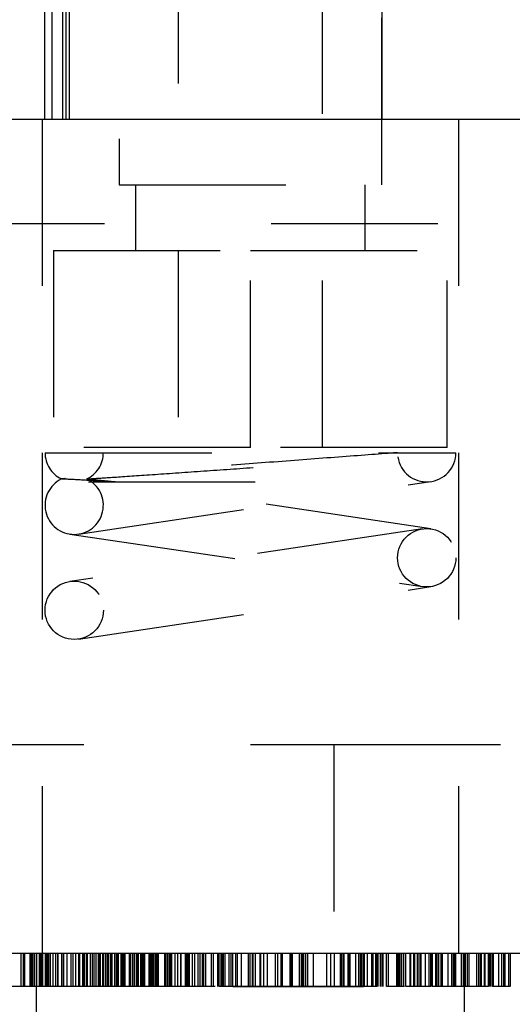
# Model space of a CAD drawing. Header units: inches. Extents: x 1880 to 2363, y -453 to -54.
# Tile 17 of 256: x 1903.889 to 1904.185, y -450.285 to -449.694. Entities that reach past the tile are written whole.
import ezdxf

# ---------------------------------------------------------------- set-up
doc = ezdxf.new("R2010")
doc.units = ezdxf.units.IN
doc.header["$LTSCALE"] = 0.5
doc.header["$MEASUREMENT"] = 0
doc.linetypes.add('HIDDEN', pattern=[0.225, 0.15, -0.075])
doc.layers.add('SID-M-H', color=4, linetype='HIDDEN')
doc.layers.add('SID-M-S', color=105, linetype='Continuous')

msp = doc.modelspace()

# ---------------------------------------------------------------- linework, layer by layer
at = {"layer": 'SID-M-H'}
for p, q in [((1903.90421, -449.75405), (1903.90421, -448.75405)), ((1903.90421, -449.75405), (1903.90421, -448.75405)), ((1903.90863, -449.75405), (1903.90863, -448.75405)), ((1903.90863, -449.75405), (1903.90863, -448.75405)), ((1903.91711, -449.75405), (1903.91711, -448.75405)), ((1903.91711, -449.75405), (1903.91711, -448.75405)), ((1903.91904, -449.75405), (1903.91904, -448.75405)), ((1903.94867, -448.75405), (1903.94867, -449.75405)), ((1904.10667, -449.75405), (1904.10667, -448.75405)), ((1903.94893, -448.76587), (1903.94893, -449.79342)), ((1904.10641, -449.79342), (1904.10641, -448.76587)), ((1903.98436, -448.83279), (1903.98436, -449.9509)), ((1904.07097, -449.9509), (1904.07097, -448.83279)), ((1903.91517, -449.75405), (1903.91517, -449.00405)), ((1903.90267, -449.75405), (1903.90267, -450.25405)), ((1904.15267, -450.25405), (1904.15267, -449.75405)), ((1903.94893, -449.79342), (1904.10641, -449.79342)), ((1903.95877, -449.79342), (1903.95877, -449.83279)), ((1904.09656, -449.83279), (1904.09656, -449.79342)), ((1903.64017, -449.81655), (1905.57142, -449.81655)), ((1903.90956, -449.83279), (1904.02767, -449.83279)), ((1903.90956, -449.83279), (1903.90956, -449.9509)), ((1904.02767, -449.9509), (1904.02767, -449.83279)), ((1904.02767, -449.83279), (1904.14578, -449.83279)), ((1904.14578, -449.9509), (1904.14578, -449.83279)), ((1904.02767, -449.9509), (1903.90956, -449.9509)), ((1904.14578, -449.9509), (1904.02767, -449.9509)), ((1903.90442, -449.95405), (1904.11592, -449.95405)), ((1903.92449, -450.00286), (1904.13599, -449.97136)), ((1903.93049, -449.97155), (1904.13342, -449.97155)), ((1904.13599, -449.99975), (1903.94133, -449.97075)), ((1904.13084, -449.99975), (1903.91934, -450.03125)), ((1903.91934, -450.00286), (1904.13084, -450.03436)), ((1903.92449, -450.06586), (1904.13599, -450.03436)), ((1903.82767, -450.12905), (1904.07767, -450.12905)), ((1904.07767, -450.12905), (1904.07767, -450.25405)), ((1904.07767, -450.12905), (1905.57767, -450.12905)), ((1904.07767, -450.12905), (1904.07767, -450.25405)), ((1903.8901, -450.27405), (1903.8901, -450.25405)), ((1903.8914, -450.27405), (1903.8914, -450.25405)), ((1903.89207, -450.27405), (1903.89207, -450.25405)), ((1903.89222, -450.27405), (1903.89222, -450.25405)), ((1903.89546, -450.27405), (1903.89546, -450.25405)), ((1903.89553, -450.27405), (1903.89553, -450.25405)), ((1903.89636, -450.27405), (1903.89636, -450.25405)), ((1903.89703, -450.27405), (1903.89703, -450.25405)), ((1903.89818, -450.27405), (1903.89818, -450.25405)), ((1903.89917, -450.25405), (1903.89917, -452.50405)), ((1903.89959, -450.27405), (1903.89959, -450.25405)), ((1903.90107, -450.27405), (1903.90107, -450.25405)), ((1903.90161, -450.27405), (1903.90161, -450.25405)), ((1903.90166, -450.27405), (1903.90166, -450.25405)), ((1903.90181, -450.27405), (1903.90181, -450.25405)), ((1903.9019, -450.27405), (1903.9019, -450.25405)), ((1903.902, -450.27405), (1903.902, -450.25405)), ((1903.9028, -450.27405), (1903.9028, -450.25405)), ((1903.90305, -450.27405), (1903.90305, -450.25405)), ((1903.90474, -450.27405), (1903.90474, -450.25405)), ((1903.90483, -450.27405), (1903.90483, -450.25405)), ((1903.90519, -450.27405), (1903.90519, -450.25405)), ((1903.90561, -450.27405), (1903.90561, -450.25405)), ((1903.90568, -450.27405), (1903.90568, -450.25405)), ((1903.90637, -450.27405), (1903.90637, -450.25405)), ((1903.90665, -450.27405), (1903.90665, -450.25405)), ((1903.9077, -450.27405), (1903.9077, -450.25405)), ((1903.90923, -450.27405), (1903.90923, -450.25405)), ((1903.91087, -450.27405), (1903.91087, -450.25405)), ((1903.91203, -450.27405), (1903.91203, -450.25405)), ((1903.9123, -450.27405), (1903.9123, -450.25405)), ((1903.91459, -450.27405), (1903.91459, -450.25405)), ((1903.91466, -450.27405), (1903.91466, -450.25405)), ((1903.91575, -450.27405), (1903.91575, -450.25405)), ((1903.91767, -450.27405), (1903.91767, -450.25405)), ((1903.91778, -450.27405), (1903.91778, -450.25405)), ((1903.9201, -450.27405), (1903.9201, -450.25405)), ((1903.92126, -450.27405), (1903.92126, -450.25405)), ((1903.92295, -450.27405), (1903.92295, -450.25405)), ((1903.92472, -450.27405), (1903.92472, -450.25405)), ((1903.92534, -450.27405), (1903.92534, -450.25405)), ((1903.92703, -450.27405), (1903.92703, -450.25405)), ((1903.92742, -450.27405), (1903.92742, -450.25405)), ((1903.92818, -450.27405), (1903.92818, -450.25405)), ((1903.92934, -450.27405), (1903.92934, -450.25405)), ((1903.92981, -450.27405), (1903.92981, -450.25405)), ((1903.93164, -450.27405), (1903.93164, -450.25405)), ((1903.9328, -450.27405), (1903.9328, -450.25405)), ((1903.93395, -450.27405), (1903.93395, -450.25405)), ((1903.9351, -450.27405), (1903.9351, -450.25405)), ((1903.93657, -450.27405), (1903.93657, -450.25405)), ((1903.93669, -450.27405), (1903.93669, -450.25405)), ((1903.93741, -450.27405), (1903.93741, -450.25405)), ((1903.93776, -450.27405), (1903.93776, -450.25405)), ((1903.93914, -450.27405), (1903.93914, -450.25405)), ((1903.93972, -450.27405), (1903.93972, -450.25405)), ((1903.94087, -450.27405), (1903.94087, -450.25405)), ((1903.94182, -450.27405), (1903.94182, -450.25405)), ((1903.94203, -450.27405), (1903.94203, -450.25405)), ((1903.94275, -450.27405), (1903.94275, -450.25405)), ((1903.94392, -450.27405), (1903.94392, -450.25405)), ((1903.94427, -450.27405), (1903.94427, -450.25405)), ((1903.94434, -450.27405), (1903.94434, -450.25405)), ((1903.94475, -450.27405), (1903.94475, -450.25405)), ((1903.94623, -450.27405), (1903.94623, -450.25405)), ((1903.9463, -450.27405), (1903.9463, -450.25405)), ((1903.94738, -450.27405), (1903.94738, -450.25405)), ((1903.94776, -450.27405), (1903.94776, -450.25405)), ((1903.94845, -450.27405), (1903.94845, -450.25405)), ((1903.9501, -450.27405), (1903.9501, -450.25405)), ((1903.95036, -450.27405), (1903.95036, -450.25405)), ((1903.95108, -450.27405), (1903.95108, -450.25405)), ((1903.95126, -450.27405), (1903.95126, -450.25405)), ((1903.95184, -450.27405), (1903.95184, -450.25405)), ((1903.95194, -450.27405), (1903.95194, -450.25405)), ((1903.95205, -450.27405), (1903.95205, -450.25405)), ((1903.95238, -450.27405), (1903.95238, -450.25405)), ((1903.95241, -450.27405), (1903.95241, -450.25405)), ((1903.95513, -450.27405), (1903.95513, -450.25405)), ((1903.95553, -450.27405), (1903.95553, -450.25405)), ((1903.95587, -450.27405), (1903.95587, -450.25405)), ((1903.95701, -450.27405), (1903.95701, -450.25405)), ((1903.95714, -450.27405), (1903.95714, -450.25405)), ((1903.95818, -450.27405), (1903.95818, -450.25405)), ((1903.95828, -450.27405), (1903.95828, -450.25405)), ((1903.95943, -450.27405), (1903.95943, -450.25405)), ((1903.9597, -450.27405), (1903.9597, -450.25405)), ((1903.96049, -450.27405), (1903.96049, -450.25405)), ((1903.96049, -450.27405), (1903.96049, -450.25405)), ((1903.96195, -450.27405), (1903.96195, -450.25405)), ((1903.96269, -450.27405), (1903.96269, -450.25405)), ((1903.96287, -450.27405), (1903.96287, -450.25405)), ((1903.96307, -450.27405), (1903.96307, -450.25405)), ((1903.96339, -450.27405), (1903.96339, -450.25405)), ((1903.96374, -450.27405), (1903.96374, -450.25405)), ((1903.9639, -450.27405), (1903.9639, -450.25405)), ((1903.96411, -450.27405), (1903.96411, -450.25405)), ((1903.96421, -450.27405), (1903.96421, -450.25405)), ((1903.9668, -450.27405), (1903.9668, -450.25405)), ((1903.96741, -450.27405), (1903.96741, -450.25405)), ((1903.96821, -450.27405), (1903.96821, -450.25405)), ((1903.96855, -450.27405), (1903.96855, -450.25405)), ((1903.96915, -450.27405), (1903.96915, -450.25405)), ((1903.96949, -450.27405), (1903.96949, -450.25405)), ((1903.96988, -450.27405), (1903.96988, -450.25405)), ((1903.96995, -450.27405), (1903.96995, -450.25405)), ((1903.97087, -450.27405), (1903.97087, -450.25405)), ((1903.97109, -450.27405), (1903.97109, -450.25405)), ((1903.97138, -450.27405), (1903.97138, -450.25405)), ((1903.9717, -450.27405), (1903.9717, -450.25405)), ((1903.97203, -450.27405), (1903.97203, -450.25405)), ((1903.97228, -450.27405), (1903.97228, -450.25405)), ((1903.97255, -450.27405), (1903.97255, -450.25405)), ((1903.97621, -450.27405), (1903.97621, -450.25405)), ((1903.97623, -450.27405), (1903.97623, -450.25405)), ((1903.9769, -450.27405), (1903.9769, -450.25405)), ((1903.9778, -450.27405), (1903.9778, -450.25405)), ((1903.97895, -450.27405), (1903.97895, -450.25405)), ((1903.979, -450.27405), (1903.979, -450.25405)), ((1903.97973, -450.27405), (1903.97973, -450.25405)), ((1903.9801, -450.27405), (1903.9801, -450.25405)), ((1903.9805, -450.27405), (1903.9805, -450.25405)), ((1903.98241, -450.27405), (1903.98241, -450.25405)), ((1903.98402, -450.27405), (1903.98402, -450.25405)), ((1903.98587, -450.27405), (1903.98587, -450.25405)), ((1903.98611, -450.27405), (1903.98611, -450.25405)), ((1903.98865, -450.27405), (1903.98865, -450.25405)), ((1903.98896, -450.27405), (1903.98896, -450.25405)), ((1903.98934, -450.27405), (1903.98934, -450.25405)), ((1903.98991, -450.27405), (1903.98991, -450.25405)), ((1903.99049, -450.27405), (1903.99049, -450.25405)), ((1903.99118, -450.27405), (1903.99118, -450.25405)), ((1903.9928, -450.27405), (1903.9928, -450.25405)), ((1903.99429, -450.27405), (1903.99429, -450.25405)), ((1903.99626, -450.27405), (1903.99626, -450.25405)), ((1903.99741, -450.27405), (1903.99741, -450.25405)), ((1903.99882, -450.27405), (1903.99882, -450.25405)), ((1903.99972, -450.27405), (1903.99972, -450.25405)), ((1904.00087, -450.27405), (1904.00087, -450.25405)), ((1904.00434, -450.27405), (1904.00434, -450.25405)), ((1904.00543, -450.27405), (1904.00543, -450.25405)), ((1904.00547, -450.27405), (1904.00547, -450.25405)), ((1904.00807, -450.27405), (1904.00807, -450.25405)), ((1904.00895, -450.27405), (1904.00895, -450.25405)), ((1904.0101, -450.27405), (1904.0101, -450.25405)), ((1904.01059, -450.27405), (1904.01059, -450.25405)), ((1904.01126, -450.27405), (1904.01126, -450.25405)), ((1904.01152, -450.27405), (1904.01152, -450.25405)), ((1904.01241, -450.27405), (1904.01241, -450.25405)), ((1904.0148, -450.27405), (1904.0148, -450.25405)), ((1904.01615, -450.27405), (1904.01615, -450.25405)), ((1904.01703, -450.27405), (1904.01703, -450.25405)), ((1904.01897, -450.27405), (1904.01897, -450.25405)), ((1904.01991, -450.27405), (1904.01991, -450.25405)), ((1904.01998, -450.27405), (1904.01998, -450.25405)), ((1904.02235, -450.27405), (1904.02235, -450.25405)), ((1904.02646, -450.27405), (1904.02646, -450.25405)), ((1904.02741, -450.27405), (1904.02741, -450.25405)), ((1904.02889, -450.27405), (1904.02889, -450.25405)), ((1904.02896, -450.27405), (1904.02896, -450.25405)), ((1904.02929, -450.27405), (1904.02929, -450.25405)), ((1904.03071, -450.27405), (1904.03071, -450.25405)), ((1904.03344, -450.27405), (1904.03344, -450.25405)), ((1904.03382, -450.27405), (1904.03382, -450.25405)), ((1904.03556, -450.25405), (1904.03556, -450.27405)), ((1904.0379, -450.27405), (1904.0379, -450.25405)), ((1904.04274, -450.27405), (1904.04274, -450.25405)), ((1904.04402, -450.27405), (1904.04402, -450.25405)), ((1904.04605, -450.27405), (1904.04605, -450.25405)), ((1904.04613, -450.27405), (1904.04613, -450.25405)), ((1904.04694, -450.27405), (1904.04694, -450.25405)), ((1904.05141, -450.27405), (1904.05141, -450.25405)), ((1904.05204, -450.27405), (1904.05204, -450.25405)), ((1904.0528, -450.27405), (1904.0528, -450.25405)), ((1904.05709, -450.27405), (1904.05709, -450.25405)), ((1904.05736, -450.27405), (1904.05736, -450.25405)), ((1904.05857, -450.27405), (1904.05857, -450.25405)), ((1904.05898, -450.27405), (1904.05898, -450.25405)), ((1904.05968, -450.27405), (1904.05968, -450.25405)), ((1904.05972, -450.27405), (1904.05972, -450.25405)), ((1904.06087, -450.27405), (1904.06087, -450.25405)), ((1904.06093, -450.27405), (1904.06093, -450.25405)), ((1904.06203, -450.27405), (1904.06203, -450.25405)), ((1904.06209, -450.27405), (1904.06209, -450.25405)), ((1904.06549, -450.27405), (1904.06549, -450.25405)), ((1904.07357, -450.27405), (1904.07357, -450.25405)), ((1904.07598, -450.27405), (1904.07598, -450.25405)), ((1904.07818, -450.27405), (1904.07818, -450.25405)), ((1904.08164, -450.27405), (1904.08164, -450.25405)), ((1904.08238, -450.27405), (1904.08238, -450.25405)), ((1904.08313, -450.25405), (1904.08313, -450.27405)), ((1904.08385, -450.27405), (1904.08385, -450.25405)), ((1904.08626, -450.27405), (1904.08626, -450.25405)), ((1904.08667, -450.27405), (1904.08667, -450.25405)), ((1904.08693, -450.27405), (1904.08693, -450.25405)), ((1904.08741, -450.27405), (1904.08741, -450.25405)), ((1904.09087, -450.27405), (1904.09087, -450.25405)), ((1904.09269, -450.27405), (1904.09269, -450.25405)), ((1904.09378, -450.27405), (1904.09378, -450.25405)), ((1904.09459, -450.27405), (1904.09459, -450.25405)), ((1904.09549, -450.27405), (1904.09549, -450.25405)), ((1904.09607, -450.27405), (1904.09607, -450.25405)), ((1904.0978, -450.27405), (1904.0978, -450.25405)), ((1904.10045, -450.27405), (1904.10045, -450.25405)), ((1904.10126, -450.27405), (1904.10126, -450.25405)), ((1904.10284, -450.27405), (1904.10284, -450.25405)), ((1904.10357, -450.27405), (1904.10357, -450.25405)), ((1904.10428, -450.27405), (1904.10428, -450.25405)), ((1904.10428, -450.27405), (1904.10428, -450.25405)), ((1904.10573, -450.27405), (1904.10573, -450.25405)), ((1904.10587, -450.27405), (1904.10587, -450.25405)), ((1904.10688, -450.27405), (1904.10688, -450.25405)), ((1904.10728, -450.27405), (1904.10728, -450.25405)), ((1904.10934, -450.27405), (1904.10934, -450.25405)), ((1904.11049, -450.27405), (1904.11049, -450.25405)), ((1904.11551, -450.27405), (1904.11551, -450.25405)), ((1904.11626, -450.27405), (1904.11626, -450.25405)), ((1904.11675, -450.27405), (1904.11675, -450.25405)), ((1904.11741, -450.27405), (1904.11741, -450.25405)), ((1904.11857, -450.27405), (1904.11857, -450.25405)), ((1904.11972, -450.27405), (1904.11972, -450.25405)), ((1904.12087, -450.27405), (1904.12087, -450.25405)), ((1904.12344, -450.27405), (1904.12344, -450.25405)), ((1904.12392, -450.27405), (1904.12392, -450.25405)), ((1904.12399, -450.27405), (1904.12399, -450.25405)), ((1904.12563, -450.27405), (1904.12563, -450.25405)), ((1904.1262, -450.27405), (1904.1262, -450.25405)), ((1904.1278, -450.27405), (1904.1278, -450.25405)), ((1904.12805, -450.27405), (1904.12805, -450.25405)), ((1904.12837, -450.27405), (1904.12837, -450.25405)), ((1904.12953, -450.27405), (1904.12953, -450.25405)), ((1904.13007, -450.27405), (1904.13007, -450.25405)), ((1904.13261, -450.27405), (1904.13261, -450.25405)), ((1904.13483, -450.27405), (1904.13483, -450.25405)), ((1904.13587, -450.27405), (1904.13587, -450.25405)), ((1904.13613, -450.27405), (1904.13613, -450.25405)), ((1904.13687, -450.27405), (1904.13687, -450.25405)), ((1904.1388, -450.27405), (1904.1388, -450.25405)), ((1904.13974, -450.27405), (1904.13974, -450.25405)), ((1904.14076, -450.27405), (1904.14076, -450.25405)), ((1904.14218, -450.27405), (1904.14218, -450.25405)), ((1904.14259, -450.27405), (1904.14259, -450.25405)), ((1904.1428, -450.27405), (1904.1428, -450.25405)), ((1904.14624, -450.27405), (1904.14624, -450.25405)), ((1904.14626, -450.27405), (1904.14626, -450.25405)), ((1904.14857, -450.27405), (1904.14857, -450.25405)), ((1904.14948, -450.27405), (1904.14948, -450.25405)), ((1904.15017, -450.27405), (1904.15017, -450.25405)), ((1904.15087, -450.27405), (1904.15087, -450.25405)), ((1904.15434, -450.27405), (1904.15434, -450.25405)), ((1904.15549, -450.27405), (1904.15549, -450.25405)), ((1904.15617, -452.50405), (1904.15617, -450.25405)), ((1904.15664, -450.27405), (1904.15664, -450.25405)), ((1904.15792, -450.27405), (1904.15792, -450.25405)), ((1904.15895, -450.27405), (1904.15895, -450.25405)), ((1904.16357, -450.27405), (1904.16357, -450.25405)), ((1904.16469, -450.27405), (1904.16469, -450.25405)), ((1904.16566, -450.27405), (1904.16566, -450.25405)), ((1904.16587, -450.27405), (1904.16587, -450.25405)), ((1904.16614, -450.27405), (1904.16614, -450.25405)), ((1904.16636, -450.27405), (1904.16636, -450.25405)), ((1904.16818, -450.27405), (1904.16818, -450.25405)), ((1904.16853, -450.27405), (1904.16853, -450.25405)), ((1904.17049, -450.27405), (1904.17049, -450.25405)), ((1904.17066, -450.27405), (1904.17066, -450.25405)), ((1904.17084, -450.27405), (1904.17084, -450.25405)), ((1904.17087, -450.27405), (1904.17087, -450.25405)), ((1904.17164, -450.27405), (1904.17164, -450.25405)), ((1904.17188, -450.27405), (1904.17188, -450.25405)), ((1904.1719, -450.27405), (1904.1719, -450.25405)), ((1904.1719, -450.27405), (1904.1719, -450.25405)), ((1904.1719, -450.27405), (1904.1719, -450.25405)), ((1904.1728, -450.27405), (1904.1728, -450.25405)), ((1904.17281, -450.27405), (1904.17281, -450.25405)), ((1904.17296, -450.27405), (1904.17296, -450.25405)), ((1904.17305, -450.27405), (1904.17305, -450.25405)), ((1904.17316, -450.27405), (1904.17316, -450.25405)), ((1904.17348, -450.27405), (1904.17348, -450.25405)), ((1904.17667, -450.27405), (1904.17667, -450.25405)), ((1904.17857, -450.27405), (1904.17857, -450.25405)), ((1904.17972, -450.27405), (1904.17972, -450.25405)), ((1904.1804, -450.27405), (1904.1804, -450.25405)), ((1904.1826, -450.27405), (1904.1826, -450.25405)), ((1904.1836, -450.27405), (1904.1836, -450.25405)), ((1903.8901, -450.27405), (1903.8751, -450.27405)), ((1903.89818, -450.27405), (1903.8901, -450.27405)), ((1903.90483, -450.27405), (1903.89818, -450.27405)), ((1903.90665, -450.27405), (1903.90483, -450.27405)), ((1903.92126, -450.27405), (1903.90665, -450.27405)), ((1903.92934, -450.27405), (1903.92126, -450.27405)), ((1903.98865, -450.27405), (1903.92934, -450.27405)), ((1903.99049, -450.27405), (1903.98865, -450.27405)), ((1904.00654, -450.27405), (1903.99049, -450.27405)), ((1904.03071, -450.27405), (1904.02239, -450.27405)), ((1904.11049, -450.27405), (1904.10934, -450.27405)), ((1904.11972, -450.27405), (1904.11049, -450.27405)), ((1904.12003, -450.27405), (1904.11972, -450.27405)), ((1904.17049, -450.27405), (1904.13672, -450.27405))]:
    msp.add_line(p, q, dxfattribs=at)
for centre in [(1904.13342, -450.01705), (1903.92192, -450.04855)]:
    msp.add_circle(centre, 0.0175, dxfattribs=at)
for centre, start, end in [((1903.92192, -449.95405), 180, 244.1949), ((1903.92192, -449.95405), 294.60211, 0), ((1904.13342, -449.95405), 188.47114, 0), ((1903.92192, -449.98555), 115.84193, 64.15807)]:
    msp.add_arc(centre, 0.0175, start, end, dxfattribs=at)
for points, knots in [([(1904.11592, -449.95405), (1904.1147, -449.95414), (1904.10384, -449.95495), (1904.07927, -449.95679), (1904.03957, -449.9598), (1903.99949, -449.96289), (1903.9635, -449.96573), (1903.93556, -449.96799), (1903.91755, -449.96951), (1903.91537, -449.96971), (1903.91429, -449.9698)], [0, 0, 0, 0, 0.01832, 0.163564, 0.30635, 0.44679, 0.585451, 0.723306, 0.862242, 1, 1, 1, 1]), ([(1903.92954, -449.9698), (1903.92964, -449.9698), (1903.93008, -449.96977), (1903.93731, -449.9693), (1903.95663, -449.96801), (1903.98378, -449.96615), (1904.01511, -449.96395), (1904.04687, -449.96168), (1904.0756, -449.9596), (1904.09841, -449.95793), (1904.11005, -449.95708), (1904.11389, -449.9568), (1904.11505, -449.95671), (1904.11547, -449.95668), (1904.11577, -449.95666), (1904.11594, -449.95664), (1904.11608, -449.95663), (1904.1161, -449.95663), (1904.11611, -449.95663)], [0, 0, 0, 0, 0.0309821, 0.1390962, 0.2504876, 0.3623209, 0.4730784, 0.5820155, 0.6889003, 0.7939871, 0.8989406, 0.9391461, 0.9491777, 0.9666759, 0.9710489, 0.9804409, 0.9899847, 1, 1, 1, 1]), ([(1904.11592, -449.95405), (1904.1221, -449.95405), (1904.13675, -449.95405), (1904.14879, -449.95405), (1904.15029, -449.95405), (1904.15092, -449.95405)], [0, 0, 0, 0, 0.298387, 0.706816, 1, 1, 1, 1]), ([(1903.92954, -449.9698), (1903.93055, -449.9699), (1903.93205, -449.97005), (1903.9395, -449.97078), (1903.94361, -449.97118), (1903.94556, -449.97139), (1903.94632, -449.97149), (1903.9465, -449.97153), (1903.94645, -449.97155), (1903.94631, -449.97156), (1903.94607, -449.97155), (1903.94578, -449.97155), (1903.94531, -449.97153), (1903.94413, -449.97148), (1903.9404, -449.97128), (1903.93143, -449.97077), (1903.91971, -449.9701), (1903.9146, -449.96982), (1903.91433, -449.96981), (1903.91429, -449.9698)], [0, 0, 0, 0, 0.237961, 0.355865, 0.413956, 0.44301, 0.457672, 0.46502, 0.468145, 0.471305, 0.47319, 0.475075, 0.477741, 0.48268, 0.498915, 0.563833, 0.736538, 0.955602, 1, 1, 1, 1]), ([(1904.01998, -450.27405), (1904.01643, -450.27405), (1904.01008, -450.27405), (1904.0093, -450.27405), (1904.00895, -450.27405)], [0, 0, 0, 0, 0.559317, 1, 1, 1, 1]), ([(1904.01703, -450.27405), (1904.01795, -450.27405), (1904.01979, -450.27405), (1904.03173, -450.27405), (1904.04561, -450.27405), (1904.05499, -450.27405), (1904.05968, -450.27405)], [0, 0, 0, 0, 0.2790614, 0.5585842, 0.7792365, 1, 1, 1, 1]), ([(1904.05898, -450.27405), (1904.05057, -450.27405), (1904.03555, -450.27405), (1904.02474, -450.27405), (1904.01998, -450.27405)], [0, 0, 0, 0, 0.559617, 1, 1, 1, 1]), ([(1904.10357, -450.27405), (1904.10301, -450.27405), (1904.10191, -450.27405), (1904.09052, -450.27405), (1904.07496, -450.27405), (1904.06431, -450.27405), (1904.05898, -450.27405)], [0, 0, 0, 0, 0.280351, 0.559367, 0.779371, 1, 1, 1, 1]), ([(1904.05968, -450.27405), (1904.06433, -450.27405), (1904.07361, -450.27405), (1904.08501, -450.27405), (1904.09291, -450.27405), (1904.09463, -450.27405), (1904.09549, -450.27405)], [0, 0, 0, 0, 0.280254, 0.559912, 0.779941, 1, 1, 1, 1]), ([(1904.12837, -450.27405), (1904.12727, -450.27405), (1904.12506, -450.27405), (1904.12262, -450.27405), (1904.12112, -450.27405), (1904.12095, -450.27405), (1904.12087, -450.27405)], [0, 0, 0, 0, 0.279581, 0.559143, 0.779575, 1, 1, 1, 1]), ([(1904.13587, -450.27405), (1904.13574, -450.27405), (1904.13548, -450.27405), (1904.13343, -450.27405), (1904.13098, -450.27405), (1904.12924, -450.27405), (1904.12837, -450.27405)], [0, 0, 0, 0, 0.279469, 0.559358, 0.779674, 1, 1, 1, 1]), ([(1904.18323, -450.27405), (1904.18319, -450.27405), (1904.18005, -450.27405), (1904.17641, -450.27405), (1904.17281, -450.27405)], [0, 0, 0, 0, 0.013063, 1, 1, 1, 1])]:
    msp.add_open_spline(points, degree=3, knots=knots, dxfattribs=at)
at = {"layer": 'SID-M-S'}
for p, q in [((1901.92767, -449.75405), (1905.57767, -449.75405)), ((1901.92767, -449.75405), (1905.57767, -449.75405)), ((1897.67767, -450.25405), (1910.17767, -450.25405))]:
    msp.add_line(p, q, dxfattribs=at)

doc.saveas('drawing.dxf')
